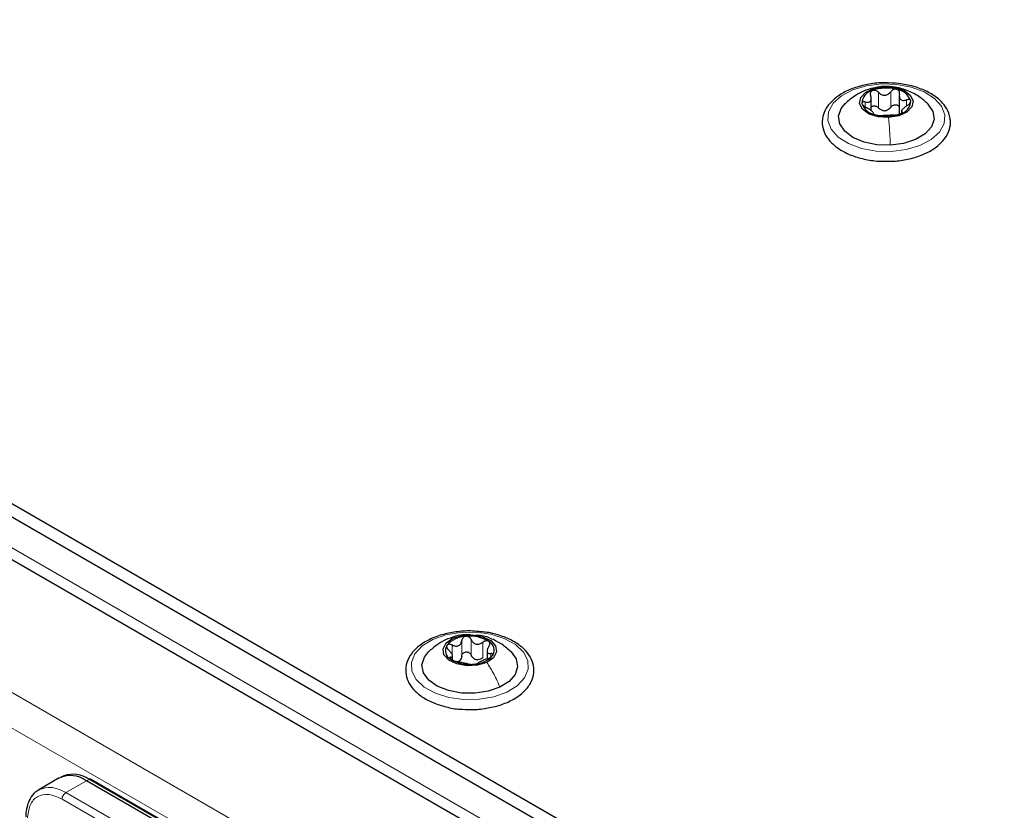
# Paper-space layout 'Blatt2' of a CAD drawing. Header units: millimetres. Extents: x 5 to 418, y 2 to 292.
# Tile 61 of 87: x 134 to 152, y 231 to 246. Entities that reach past the tile are written whole.
import ezdxf

# ---------------------------------------------------------------- set-up
doc = ezdxf.new("R2010")
doc.units = ezdxf.units.MM

psp = doc.layouts.new('Blatt2')

# ---------------------------------------------------------------- linework, layer by layer
at = {"color": 7, "linetype": 'Continuous', "lineweight": 25}
for p, q in [((118.365, 245.868), (163.903, 219.58)), ((118.365, 245.623), (163.903, 219.335)), ((118.733, 244.627), (154.484, 223.988)), ((149.609, 244.193), (149.609, 244.44)), ((150.125, 244.481), (150.125, 244.165)), ((150.138, 244.13), (150.126, 244.169)), ((150.166, 244.204), (150.166, 244.147)), ((141.905, 234.078), (141.905, 234.158)), ((142.541, 234.245), (142.541, 234.107)), ((134.667, 231.909), (134.291, 231.691)), ((134.754, 231.949), (134.699, 231.925)), ((150.738, 222.871), (135.167, 231.859)), ((150.816, 222.896), (135.245, 231.885))]:
    psp.add_line(p, q, dxfattribs=at)
at = {"color": 7, "linetype": 'Continuous', "lineweight": 18}
for p, q in [((149.837, 244.633), (149.846, 244.634)), ((163.054, 219.253), (119.213, 244.562)), ((149.742, 244.245), (149.742, 244.531)), ((149.97, 244.256), (149.97, 244.542)), ((149.501, 244.262), (149.501, 244.353)), ((150.26, 244.293), (150.26, 244.391)), ((150.177, 244.155), (150.177, 244.17)), ((116.739, 243.329), (152.235, 222.837)), ((116.456, 242.839), (151.952, 222.347)), ((142.076, 234.154), (142.076, 234.44)), ((142.249, 234.17), (142.249, 234.456)), ((141.898, 234.163), (141.898, 234.357)), ((142.463, 234.123), (142.463, 234.409)), ((141.872, 234.096), (141.872, 234.132)), ((142.61, 234.136), (142.61, 234.2)), ((134.791, 231.642), (135.167, 231.859)), ((135.167, 231.859), (135.219, 231.884)), ((135.219, 231.884), (150.789, 222.895)), ((141.978, 227.493), (134.791, 231.642)), ((141.907, 227.37), (134.72, 231.52))]:
    psp.add_line(p, q, dxfattribs=at)
at = {"color": 7, "linetype": 'Continuous', "lineweight": 18, "flags": 128}
for points in [[(149.979, 243.443), (149.698, 243.45), (149.429, 243.499), (149.192, 243.587), (149.002, 243.707), (148.872, 243.852), (148.812, 244.011), (148.825, 244.174), (148.91, 244.329), (149.062, 244.466), (149.27, 244.575), (149.521, 244.65), (149.796, 244.685), (150.078, 244.678), (150.346, 244.628), (150.584, 244.541), (150.774, 244.42), (150.903, 244.276), (150.964, 244.117), (150.951, 243.954), (150.865, 243.799), (150.713, 243.662), (150.505, 243.552), (150.255, 243.478), (149.979, 243.443)], [(142.903, 233.489), (142.663, 233.404), (142.393, 233.357), (142.111, 233.353), (141.837, 233.391), (141.589, 233.468), (141.384, 233.58), (141.237, 233.719), (141.156, 233.875), (141.148, 234.037), (141.214, 234.196), (141.348, 234.339), (141.542, 234.457), (141.782, 234.542), (142.052, 234.589), (142.334, 234.593), (142.608, 234.555), (142.856, 234.478), (143.061, 234.366), (143.209, 234.227), (143.289, 234.071), (143.297, 233.909), (143.231, 233.75), (143.097, 233.607), (142.903, 233.489)]]:
    psp.add_lwpolyline(points, dxfattribs=at)
at = {"color": 7, "linetype": 'Continuous', "lineweight": 25, "flags": 128}
for points in [[(149.93, 244.065), (149.738, 244.077), (149.569, 244.131), (149.448, 244.218), (149.394, 244.325), (149.416, 244.436), (149.509, 244.534), (149.66, 244.603), (149.846, 244.634)], [(149.846, 244.634), (150.038, 244.622), (150.207, 244.568), (150.327, 244.481), (150.381, 244.374), (150.359, 244.263), (150.266, 244.166), (150.115, 244.096), (149.93, 244.065)], [(149.962, 243.558), (149.712, 243.566), (149.477, 243.615), (149.274, 243.7), (149.121, 243.814), (149.03, 243.949), (149.009, 244.093), (149.059, 244.235), (149.132, 244.324)], [(150.651, 244.317), (150.654, 244.313), (150.745, 244.179), (150.766, 244.035), (150.716, 243.893), (150.599, 243.765), (150.425, 243.661), (150.206, 243.59), (149.962, 243.558)], [(142.535, 234.037), (142.364, 233.985), (142.172, 233.975), (141.987, 234.008), (141.838, 234.079), (141.748, 234.177), (141.73, 234.288), (141.787, 234.395), (141.911, 234.481)], [(141.911, 234.481), (142.081, 234.533), (142.274, 234.543), (142.458, 234.51), (142.607, 234.439), (142.697, 234.34), (142.715, 234.229), (142.658, 234.123), (142.535, 234.037)], [(142.777, 233.579), (142.562, 233.504), (142.32, 233.468), (142.07, 233.473), (141.832, 233.518), (141.625, 233.6), (141.468, 233.712), (141.371, 233.846), (141.343, 233.989), (141.387, 234.132), (141.465, 234.231)], [(142.982, 234.229), (143.075, 234.101), (143.102, 233.957), (143.059, 233.814), (142.947, 233.685), (142.777, 233.579)]]:
    psp.add_lwpolyline(points, dxfattribs=at)
at = {"color": 7, "linetype": 'Continuous', "lineweight": 25}
for centre, radius, start, end in [((149.889, 243.876), 0.734, 75.0072, 110.6298), ((149.685, 244.323), 0.246, 102.8763, 178.9442), ((150.036, 244.271), 0.317, 18.5104, 82.2191), ((149.739, 244.428), 0.317, 198.5104, 262.2191), ((150.09, 244.376), 0.246, 282.8763, 358.9442), ((149.886, 244.823), 0.734, 255.0072, 290.6298), ((149.847, 244.462), 0.269, 266.1606, 279.4764), ((142.16, 234.044), 0.472, 90.9797, 139.2502), ((142.23, 233.872), 0.648, 58.1613, 96.9453), ((141.957, 234.256), 0.182, 148.3161, 242.62), ((142.489, 234.261), 0.182, 328.3161, 62.62), ((142.215, 234.646), 0.648, 238.1613, 276.9453), ((142.286, 234.474), 0.472, 270.9797, 319.2502), ((142.39, 234.322), 0.237, 250.3106, 264.7961), ((141.945, 234.215), 0.171, 286.0993, 304.1306), ((134.874, 231.45), 0.503, 54.3824, 114.3071), ((134.923, 231.463), 0.514, 54.844, 109.1737), ((135.233, 231.86), 0.0279, 64.1059, 120.3461)]:
    psp.add_arc(centre, radius, start, end, dxfattribs=at)
for points, knots in [([(149.863, 244.704), (149.858, 244.705), (149.761, 244.71), (149.573, 244.684), (149.317, 244.626), (149.09, 244.528), (148.905, 244.4), (148.777, 244.249), (148.708, 244.081), (148.703, 243.909), (148.762, 243.741), (148.877, 243.592), (149.045, 243.463), (149.258, 243.36), (149.507, 243.291), (149.749, 243.256), (149.902, 243.262), (149.964, 243.264)], [0, 0, 0, 0, 0.004624, 0.078796, 0.15315, 0.227893, 0.303212, 0.378834, 0.445494, 0.51636, 0.585358, 0.654837, 0.726956, 0.80098, 0.875371, 0.949597, 1, 1, 1, 1]), ([(149.837, 244.641), (149.735, 244.626), (149.562, 244.601), (149.312, 244.481), (149.19, 244.374), (149.123, 244.315)], [0, 0, 0, 0, 0.390227, 0.666358, 1, 1, 1, 1]), ([(150.655, 244.312), (150.608, 244.356), (150.501, 244.455), (150.297, 244.563), (150.055, 244.636), (149.907, 244.639), (149.837, 244.641)], [0, 0, 0, 0, 0.212938, 0.476548, 0.751392, 1, 1, 1, 1]), ([(151.063, 244.05), (151.056, 244.083), (151.037, 244.172), (150.956, 244.308), (150.812, 244.446), (150.618, 244.562), (150.383, 244.647), (150.126, 244.699), (149.949, 244.703), (149.863, 244.704)], [0, 0, 0, 0, 0.0860745, 0.2325118, 0.3825594, 0.5379173, 0.6954488, 0.8527739, 1, 1, 1, 1]), ([(150.079, 244.585), (150.069, 244.587), (150.049, 244.59), (150.017, 244.581), (149.99, 244.566), (149.977, 244.55), (149.97, 244.542)], [0, 0, 0, 0, 0.250033, 0.499632, 0.749228, 1, 1, 1, 1]), ([(149.501, 244.353), (149.52, 244.35), (149.548, 244.345), (149.577, 244.355), (149.595, 244.368), (149.606, 244.39), (149.612, 244.424), (149.604, 244.454), (149.598, 244.473)], [0, 0, 0, 0, 0.249201, 0.374338, 0.498932, 0.624008, 0.74976, 1, 1, 1, 1]), ([(149.63, 244.563), (149.622, 244.558), (149.606, 244.55), (149.594, 244.527), (149.59, 244.5), (149.595, 244.482), (149.598, 244.473)], [0, 0, 0, 0, 0.2498571, 0.4994664, 0.7490114, 1, 1, 1, 1]), ([(149.742, 244.531), (149.734, 244.538), (149.719, 244.552), (149.69, 244.565), (149.658, 244.57), (149.64, 244.565), (149.63, 244.563)], [0, 0, 0, 0, 0.249807, 0.500055, 0.750309, 1, 1, 1, 1]), ([(149.742, 244.531), (149.758, 244.516), (149.783, 244.493), (149.826, 244.478), (149.86, 244.475), (149.893, 244.482), (149.934, 244.501), (149.956, 244.526), (149.97, 244.542)], [0, 0, 0, 0, 0.249168, 0.374303, 0.498903, 0.623987, 0.749746, 1, 1, 1, 1]), ([(150.129, 244.499), (150.13, 244.509), (150.132, 244.527), (150.123, 244.553), (150.106, 244.574), (150.088, 244.581), (150.079, 244.585)], [0, 0, 0, 0, 0.249815, 0.499908, 0.75012, 1, 1, 1, 1]), ([(150.129, 244.499), (150.127, 244.479), (150.123, 244.45), (150.136, 244.416), (150.152, 244.396), (150.175, 244.384), (150.21, 244.378), (150.24, 244.386), (150.26, 244.391)], [0, 0, 0, 0, 0.249199, 0.374336, 0.49893, 0.624007, 0.749759, 1, 1, 1, 1]), ([(149.501, 244.353), (149.492, 244.355), (149.475, 244.358), (149.454, 244.355), (149.44, 244.345), (149.44, 244.333), (149.439, 244.328)], [0, 0, 0, 0, 0.249852, 0.499902, 0.750115, 1, 1, 1, 1]), ([(149.439, 244.328), (149.441, 244.321), (149.445, 244.308), (149.464, 244.287), (149.488, 244.268), (149.506, 244.258), (149.516, 244.253)], [0, 0, 0, 0, 0.249991, 0.499611, 0.749127, 1, 1, 1, 1]), ([(149.647, 244.144), (149.649, 244.148), (149.652, 244.153), (149.639, 244.168), (149.623, 244.183), (149.601, 244.2), (149.565, 244.225), (149.536, 244.242), (149.516, 244.253)], [0, 0, 0, 0, 0.249199, 0.374336, 0.49893, 0.624007, 0.749759, 1, 1, 1, 1]), ([(149.609, 244.263), (149.616, 244.268), (149.629, 244.279), (149.658, 244.284), (149.689, 244.28), (149.719, 244.267), (149.734, 244.252), (149.742, 244.245)], [0, 0, 0, 0, 0.191814, 0.393214, 0.595676, 0.797429, 1, 1, 1, 1]), ([(149.829, 244.193), (149.812, 244.199), (149.779, 244.209), (149.754, 244.233), (149.742, 244.245)], [0, 0, 0, 0, 0.498459, 1, 1, 1, 1]), ([(149.97, 244.256), (149.96, 244.243), (149.938, 244.217), (149.907, 244.203), (149.891, 244.197)], [0, 0, 0, 0, 0.50155, 1, 1, 1, 1]), ([(149.97, 244.256), (149.977, 244.264), (149.99, 244.28), (150.017, 244.296), (150.048, 244.303), (150.079, 244.301), (150.105, 244.288), (150.121, 244.272), (150.124, 244.259), (150.125, 244.256)], [0, 0, 0, 0, 0.156006, 0.31083, 0.466397, 0.621844, 0.777415, 0.933804, 1, 1, 1, 1]), ([(150.275, 244.29), (150.256, 244.277), (150.228, 244.258), (150.198, 244.23), (150.18, 244.21), (150.169, 244.195), (150.163, 244.179), (150.172, 244.174), (150.177, 244.17)], [0, 0, 0, 0, 0.249201, 0.374338, 0.498932, 0.624008, 0.74976, 1, 1, 1, 1]), ([(150.336, 244.372), (150.334, 244.377), (150.33, 244.389), (150.312, 244.397), (150.287, 244.398), (150.269, 244.393), (150.26, 244.391)], [0, 0, 0, 0, 0.249991, 0.499611, 0.749127, 1, 1, 1, 1]), ([(150.275, 244.29), (150.283, 244.296), (150.301, 244.308), (150.321, 244.33), (150.335, 244.352), (150.336, 244.365), (150.336, 244.372)], [0, 0, 0, 0, 0.249852, 0.499902, 0.750115, 1, 1, 1, 1]), ([(149.647, 244.144), (149.646, 244.143), (149.643, 244.139), (149.652, 244.132), (149.669, 244.123), (149.688, 244.117), (149.697, 244.115)], [0, 0, 0, 0, 0.249815, 0.499908, 0.75012, 1, 1, 1, 1]), ([(149.697, 244.115), (149.707, 244.112), (149.727, 244.107), (149.758, 244.103), (149.786, 244.101), (149.799, 244.101), (149.805, 244.101)], [0, 0, 0, 0, 0.250033, 0.499632, 0.749228, 1, 1, 1, 1]), ([(150.034, 244.113), (150.017, 244.111), (149.992, 244.11), (149.949, 244.106), (149.915, 244.104), (149.882, 244.103), (149.841, 244.102), (149.82, 244.102), (149.805, 244.101)], [0, 0, 0, 0, 0.249168, 0.374303, 0.498903, 0.623987, 0.749746, 1, 1, 1, 1]), ([(149.964, 243.264), (149.993, 243.264), (150.113, 243.264), (150.319, 243.303), (150.564, 243.378), (150.774, 243.49), (150.937, 243.632), (151.042, 243.797), (151.073, 243.943), (151.065, 244.026), (151.063, 244.05)], [0, 0, 0, 0, 0.047497, 0.19605, 0.345125, 0.495173, 0.646389, 0.796934, 0.942287, 1, 1, 1, 1]), ([(150.034, 244.113), (150.041, 244.113), (150.056, 244.114), (150.086, 244.119), (150.117, 244.126), (150.136, 244.133), (150.145, 244.137)], [0, 0, 0, 0, 0.249807, 0.500055, 0.750309, 1, 1, 1, 1]), ([(150.145, 244.137), (150.153, 244.14), (150.169, 244.147), (150.182, 244.158), (150.185, 244.166), (150.18, 244.169), (150.177, 244.17)], [0, 0, 0, 0, 0.249857, 0.499466, 0.749011, 1, 1, 1, 1]), ([(142.428, 234.599), (142.376, 234.606), (142.235, 234.622), (141.997, 234.607), (141.734, 234.559), (141.496, 234.473), (141.296, 234.354), (141.144, 234.207), (141.054, 234.037), (141.033, 233.858), (141.079, 233.687), (141.182, 233.533), (141.337, 233.4), (141.541, 233.29), (141.784, 233.214), (141.972, 233.176), (142.075, 233.175), (142.087, 233.175)], [0, 0, 0, 0, 0.042893, 0.116634, 0.190507, 0.26469, 0.339399, 0.414652, 0.489109, 0.560561, 0.62935, 0.698063, 0.769173, 0.842509, 0.916511, 0.990371, 1, 1, 1, 1]), ([(141.776, 234.451), (141.724, 234.424), (141.612, 234.365), (141.515, 234.277), (141.463, 234.23)], [0, 0, 0, 0, 0.46578, 1, 1, 1, 1]), ([(142.236, 234.541), (142.208, 234.543), (142.115, 234.553), (141.955, 234.521), (141.837, 234.474), (141.776, 234.451)], [0, 0, 0, 0, 0.1814482, 0.5820258, 1, 1, 1, 1]), ([(141.898, 234.357), (141.919, 234.348), (141.949, 234.336), (141.99, 234.336), (142.019, 234.343), (142.043, 234.36), (142.067, 234.39), (142.072, 234.42), (142.076, 234.44)], [0, 0, 0, 0, 0.249168, 0.374303, 0.498903, 0.623987, 0.749746, 1, 1, 1, 1]), ([(142.152, 234.515), (142.141, 234.513), (142.121, 234.509), (142.097, 234.491), (142.081, 234.468), (142.078, 234.449), (142.076, 234.44)], [0, 0, 0, 0, 0.250033, 0.4996315, 0.7492277, 1, 1, 1, 1]), ([(142.249, 234.456), (142.245, 234.465), (142.236, 234.482), (142.213, 234.502), (142.183, 234.515), (142.162, 234.515), (142.152, 234.515)], [0, 0, 0, 0, 0.249815, 0.499908, 0.75012, 1, 1, 1, 1]), ([(142.249, 234.456), (142.259, 234.437), (142.273, 234.41), (142.308, 234.385), (142.338, 234.373), (142.371, 234.371), (142.415, 234.378), (142.444, 234.397), (142.463, 234.409)], [0, 0, 0, 0, 0.249199, 0.374336, 0.49893, 0.624007, 0.749759, 1, 1, 1, 1]), ([(142.989, 234.223), (142.932, 234.275), (142.831, 234.366), (142.645, 234.465), (142.481, 234.53), (142.366, 234.533), (142.325, 234.534)], [0, 0, 0, 0, 0.309059, 0.543107, 0.835925, 1, 1, 1, 1]), ([(143.119, 234.366), (143.086, 234.388), (142.99, 234.451), (142.798, 234.53), (142.595, 234.587), (142.466, 234.597), (142.428, 234.599)], [0, 0, 0, 0, 0.18036, 0.519453, 0.858398, 1, 1, 1, 1]), ([(141.802, 234.352), (141.8, 234.345), (141.794, 234.333), (141.8, 234.309), (141.814, 234.284), (141.828, 234.27), (141.836, 234.262)], [0, 0, 0, 0, 0.249857, 0.499466, 0.749011, 1, 1, 1, 1]), ([(141.898, 234.357), (141.889, 234.361), (141.87, 234.369), (141.842, 234.372), (141.817, 234.367), (141.807, 234.357), (141.802, 234.352)], [0, 0, 0, 0, 0.249807, 0.500055, 0.750309, 1, 1, 1, 1]), ([(141.872, 234.132), (141.883, 234.134), (141.899, 234.136), (141.905, 234.152), (141.904, 234.169), (141.895, 234.191), (141.875, 234.223), (141.851, 234.246), (141.836, 234.262)], [0, 0, 0, 0, 0.249201, 0.374338, 0.498932, 0.624008, 0.74976, 1, 1, 1, 1]), ([(142.087, 233.175), (142.166, 233.171), (142.337, 233.164), (142.595, 233.198), (142.846, 233.267), (143.065, 233.371), (143.24, 233.506), (143.359, 233.667), (143.412, 233.845), (143.395, 234.021), (143.316, 234.183), (143.214, 234.295), (143.139, 234.351), (143.119, 234.366)], [0, 0, 0, 0, 0.086282, 0.185601, 0.28521, 0.385407, 0.486394, 0.587428, 0.685685, 0.779446, 0.871544, 0.965572, 1, 1, 1, 1]), ([(142.572, 234.423), (142.564, 234.427), (142.55, 234.434), (142.52, 234.434), (142.49, 234.426), (142.472, 234.415), (142.463, 234.409)], [0, 0, 0, 0, 0.249991, 0.499611, 0.749127, 1, 1, 1, 1]), ([(142.573, 234.33), (142.563, 234.312), (142.547, 234.285), (142.54, 234.25), (142.541, 234.228), (142.551, 234.212), (142.57, 234.198), (142.594, 234.199), (142.61, 234.2)], [0, 0, 0, 0, 0.249201, 0.374338, 0.498932, 0.624008, 0.74976, 1, 1, 1, 1]), ([(142.573, 234.33), (142.579, 234.339), (142.589, 234.356), (142.594, 234.382), (142.589, 234.406), (142.578, 234.417), (142.572, 234.423)], [0, 0, 0, 0, 0.2498519, 0.4999015, 0.7501147, 1, 1, 1, 1]), ([(141.872, 234.132), (141.867, 234.131), (141.857, 234.129), (141.852, 234.121), (141.856, 234.109), (141.868, 234.1), (141.873, 234.095)], [0, 0, 0, 0, 0.249852, 0.499902, 0.750115, 1, 1, 1, 1]), ([(141.873, 234.095), (141.881, 234.09), (141.896, 234.081), (141.925, 234.069), (141.956, 234.059), (141.973, 234.055), (141.982, 234.053)], [0, 0, 0, 0, 0.2499907, 0.4996106, 0.7491271, 1, 1, 1, 1]), ([(142.076, 234.154), (142.074, 234.139), (142.069, 234.108), (142.05, 234.085), (142.041, 234.074)], [0, 0, 0, 0, 0.50155, 1, 1, 1, 1]), ([(142.076, 234.154), (142.078, 234.163), (142.081, 234.182), (142.097, 234.206), (142.121, 234.223), (142.151, 234.231), (142.183, 234.229), (142.212, 234.216), (142.236, 234.196), (142.245, 234.179), (142.249, 234.17)], [0, 0, 0, 0, 0.125193, 0.249438, 0.374279, 0.499024, 0.623869, 0.749369, 0.87443, 1, 1, 1, 1]), ([(142.31, 234.099), (142.297, 234.108), (142.27, 234.127), (142.256, 234.156), (142.249, 234.17)], [0, 0, 0, 0, 0.498457, 1, 1, 1, 1]), ([(142.463, 234.123), (142.448, 234.113), (142.419, 234.094), (142.386, 234.089), (142.369, 234.086)], [0, 0, 0, 0, 0.501552, 1, 1, 1, 1]), ([(142.547, 234.105), (142.527, 234.097), (142.496, 234.086), (142.455, 234.067), (142.426, 234.054), (142.403, 234.043), (142.378, 234.031), (142.373, 234.025), (142.369, 234.022)], [0, 0, 0, 0, 0.249168, 0.374303, 0.498903, 0.623987, 0.749746, 1, 1, 1, 1]), ([(142.547, 234.105), (142.556, 234.109), (142.575, 234.116), (142.604, 234.131), (142.629, 234.148), (142.638, 234.16), (142.643, 234.166)], [0, 0, 0, 0, 0.249807, 0.500055, 0.750309, 1, 1, 1, 1]), ([(142.643, 234.166), (142.646, 234.172), (142.651, 234.183), (142.646, 234.194), (142.632, 234.201), (142.617, 234.2), (142.61, 234.2)], [0, 0, 0, 0, 0.249857, 0.499466, 0.749011, 1, 1, 1, 1]), ([(142.196, 234.006), (142.187, 234.008), (142.172, 234.012), (142.138, 234.018), (142.108, 234.025), (142.075, 234.032), (142.031, 234.043), (142.002, 234.049), (141.982, 234.053)], [0, 0, 0, 0, 0.249199, 0.374336, 0.49893, 0.624007, 0.749759, 1, 1, 1, 1]), ([(142.196, 234.006), (142.201, 234.005), (142.209, 234.003), (142.233, 234.001), (142.262, 234), (142.283, 234.002), (142.294, 234.002)], [0, 0, 0, 0, 0.2498147, 0.4999078, 0.7501201, 1, 1, 1, 1]), ([(142.294, 234.002), (142.304, 234.004), (142.324, 234.006), (142.348, 234.011), (142.365, 234.017), (142.368, 234.02), (142.369, 234.022)], [0, 0, 0, 0, 0.250033, 0.499632, 0.749228, 1, 1, 1, 1]), ([(134.308, 231.693), (134.28, 231.679), (134.208, 231.642), (134.126, 231.533), (134.073, 231.387), (134.051, 231.27), (134.056, 231.203), (134.057, 231.192)], [0, 0, 0, 0, 0.167972, 0.442186, 0.708927, 0.953372, 1, 1, 1, 1])]:
    psp.add_open_spline(points, degree=3, knots=knots, dxfattribs=at)
at = {"color": 7, "linetype": 'Continuous', "lineweight": 18}
for points in [[(149.962, 243.558), (149.958, 243.646), (149.949, 243.821), (149.936, 243.984), (149.93, 244.065)], [(142.777, 233.579), (142.743, 233.66), (142.675, 233.821), (142.581, 233.965), (142.535, 234.037)], [(134.72, 231.52), (134.637, 231.557), (134.47, 231.631), (134.26, 231.582), (134.113, 231.424), (134.093, 231.243), (134.084, 231.152)], [(134.791, 231.642), (134.782, 231.635), (134.763, 231.622), (134.74, 231.59), (134.723, 231.553), (134.721, 231.531), (134.72, 231.52)]]:
    psp.add_open_spline(points, degree=3, dxfattribs=at)
for points, knots in [([(141.776, 234.451), (141.776, 234.451), (141.813, 234.479), (141.862, 234.48), (141.911, 234.481)], [0, 0, 0, 0, 0.002924, 1, 1, 1, 1]), ([(134.305, 231.694), (134.373, 231.719), (134.515, 231.769), (134.697, 231.685), (134.791, 231.642)], [0, 0, 0, 0, 0.484648, 1, 1, 1, 1])]:
    psp.add_open_spline(points, degree=3, knots=knots, dxfattribs=at)

doc.saveas('drawing.dxf')
